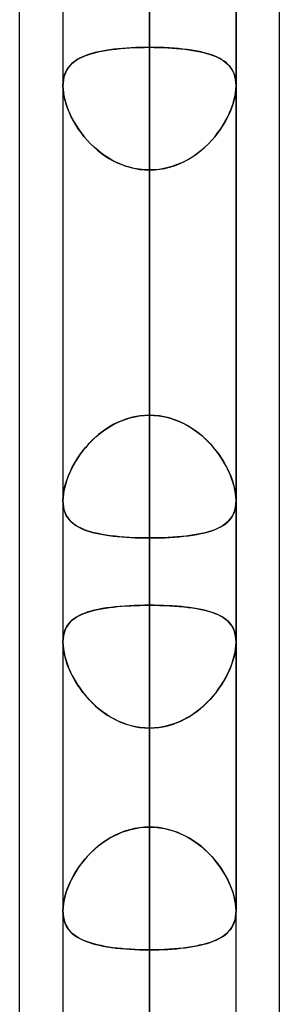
# Model space of a CAD drawing. Header units: millimetres. Extents: x -52 to 132, y -156 to 156.
# Tile 63 of 77: x 62.5 to 64, y 44.53 to 50.21. Entities that reach past the tile are written whole.
import ezdxf

# ---------------------------------------------------------------- set-up
doc = ezdxf.new("R2010")
doc.units = ezdxf.units.MM
doc.layers.add('MAIN-1', color=7, linetype='Continuous')

msp = doc.modelspace()

# ---------------------------------------------------------------- linework, layer by layer
at = {"layer": 'MAIN-1'}
for p, q in [((64, 39.2091), (64, 72.3017)), ((62.5, 39.5712), (62.5, 71.9395)), ((64, 39.2091), (64, 69.1197)), ((64, 36.0271), (64, 69.1197)), ((64, 36.0271), (64, 69.1197)), ((63.25, 0), (63.25, 69.0087)), ((63.25, 69.0087), (63.25, 0)), ((62.5, 36.3893), (62.5, 68.7575)), ((62.5, 39.5712), (62.5, 68.7575)), ((63.75, 0), (63.75, 68.6965)), ((63.75, 0), (63.75, 68.6965)), ((62.75, 68.5822), (62.75, 0)), ((62.75, 68.5822), (62.75, 0)), ((62.5, 36.3893), (62.5, 68.5488)), ((63.25, 68.2038), (63.25, 0)), ((63.25, 0), (63.25, 68.2038)), ((63.25, 0), (63.25, 63.3931)), ((63.25, 63.3931), (63.25, 0)), ((62.75, 63.1787), (62.75, 0)), ((62.75, 63.1787), (62.75, 0)), ((63.75, 0), (63.75, 63.1787)), ((63.75, 0), (63.75, 63.1787)), ((63.25, 62.6857), (63.25, 0)), ((63.25, 0), (63.25, 62.6857)), ((63.25, 61.5), (63.25, 45.5566)), ((62.75, 61), (62.75, 45.074)), ((62.75, 61), (62.75, 45.074)), ((63.75, 45.074), (63.75, 61)), ((63.75, 61), (63.75, 45.074)), ((63.25, 44.8487), (63.25, 60.5)), ((63.25, 0), (63.25, 57.8746)), ((63.25, 57.8746), (63.25, 0)), ((62.75, 57.6605), (62.75, 0)), ((62.75, 57.6605), (62.75, 0)), ((63.75, 0), (63.75, 57.6605)), ((63.75, 0), (63.75, 57.6605)), ((63.25, 57.167), (63.25, 0)), ((63.25, 0), (63.25, 57.167)), ((63.25, 50.0517), (63.25, 54.861)), ((63.25, 54.861), (63.25, 50.0517)), ((63.25, 53.7), (63.25, 40.0337)), ((62.75, 53.2), (62.75, 39.6748)), ((62.75, 53.2), (62.75, 39.6748)), ((63.75, 39.5486), (63.75, 53.2)), ((63.75, 39.5486), (63.75, 53.2)), ((63.25, 52.7397), (63.25, 47.9304)), ((63.25, 47.9304), (63.25, 52.7397)), ((63.25, 39.1762), (63.25, 52.7)), ((63.25, 0), (63.25, 52.3553)), ((63.25, 52.3553), (63.25, 0)), ((62.75, 52.1417), (62.75, 0)), ((62.75, 52.1417), (62.75, 0)), ((63.75, 0), (63.75, 52.1417)), ((63.75, 0), (63.75, 52.1417)), ((63.25, 51.6477), (63.25, 0)), ((63.25, 0), (63.25, 51.6477)), ((63.25, 46.8352), (63.25, 51.6477)), ((63.25, 51.6477), (63.25, 46.8352)), ((63.25, 50.3701), (63.25, 45.5566)), ((63.25, 45.5566), (63.25, 50.3701)), ((62.8986, 50.01), (62.8814, 50.0039)), ((62.8816, 50.004), (62.9, 50.0105)), ((62.9167, 50.0157), (62.8986, 50.01)), ((62.9, 50.0105), (62.9196, 50.0165)), ((62.9359, 50.0209), (62.9167, 50.0157)), ((62.9196, 50.0165), (62.9401, 50.0219)), ((62.956, 50.0256), (62.9359, 50.0209)), ((62.9401, 50.0219), (62.9617, 50.0268)), ((62.9769, 50.0299), (62.956, 50.0256)), ((62.9617, 50.0268), (62.9842, 50.0313)), ((62.9987, 50.0338), (62.9769, 50.0299)), ((62.9842, 50.0313), (63.0077, 50.0352)), ((63.0212, 50.0372), (62.9987, 50.0338)), ((63.0077, 50.0352), (63.032, 50.0387)), ((63.0445, 50.0403), (63.0212, 50.0372)), ((63.032, 50.0387), (63.0572, 50.0418)), ((63.0685, 50.043), (63.0445, 50.0403)), ((63.0572, 50.0418), (63.0832, 50.0444)), ((63.0932, 50.0453), (63.0685, 50.043)), ((63.0832, 50.0444), (63.1098, 50.0466)), ((63.1185, 50.0473), (63.0932, 50.0453)), ((63.1098, 50.0466), (63.1371, 50.0485)), ((63.1442, 50.0489), (63.1185, 50.0473)), ((63.1371, 50.0485), (63.1649, 50.0499)), ((63.1702, 50.0501), (63.1442, 50.0489)), ((63.1649, 50.0499), (63.193, 50.0509)), ((63.1965, 50.051), (63.1702, 50.0501)), ((63.193, 50.0509), (63.2214, 50.0515)), ((63.2232, 50.0515), (63.1965, 50.051)), ((63.2214, 50.0515), (63.25, 50.0517)), ((63.25, 50.0517), (63.2232, 50.0515)), ((63.25, 50.0517), (63.2767, 50.0515)), ((63.25, 47.9304), (63.25, 50.0517)), ((63.25, 50.0517), (63.25, 47.9304)), ((63.2786, 50.0515), (63.25, 50.0517)), ((63.2767, 50.0515), (63.3032, 50.051)), ((63.3071, 50.0509), (63.2786, 50.0515)), ((63.3032, 50.051), (63.3294, 50.0501)), ((63.3353, 50.0499), (63.3071, 50.0509)), ((63.3294, 50.0501), (63.3553, 50.0489)), ((63.3632, 50.0484), (63.3353, 50.0499)), ((63.3553, 50.0489), (63.3809, 50.0473)), ((63.3905, 50.0466), (63.3632, 50.0484)), ((63.3809, 50.0473), (63.406, 50.0454)), ((63.4172, 50.0444), (63.3905, 50.0466)), ((63.406, 50.0454), (63.4306, 50.0431)), ((63.4432, 50.0417), (63.4172, 50.0444)), ((63.4306, 50.0431), (63.4545, 50.0404)), ((63.4684, 50.0386), (63.4432, 50.0417)), ((63.4545, 50.0404), (63.4777, 50.0374)), ((63.4928, 50.0351), (63.4684, 50.0386)), ((63.4777, 50.0374), (63.5002, 50.0339)), ((63.5163, 50.0312), (63.4928, 50.0351)), ((63.5002, 50.0339), (63.5219, 50.0301)), ((63.5388, 50.0267), (63.5163, 50.0312)), ((63.5219, 50.0301), (63.5428, 50.0259)), ((63.5604, 50.0218), (63.5388, 50.0267)), ((63.5428, 50.0259), (63.5628, 50.0212)), ((63.581, 50.0163), (63.5604, 50.0218)), ((63.5628, 50.0212), (63.5819, 50.0161)), ((63.6005, 50.0103), (63.581, 50.0163)), ((63.5819, 50.0161), (63.6001, 50.0105)), ((63.6001, 50.0105), (63.6173, 50.0044)), ((63.619, 50.0038), (63.6005, 50.0103)), ((62.7851, 49.9398), (62.7953, 49.9512)), ((62.7997, 49.9556), (62.7897, 49.9452)), ((62.7953, 49.9512), (62.8067, 49.9618)), ((62.8108, 49.9652), (62.7997, 49.9556)), ((62.8067, 49.9618), (62.8193, 49.9716)), ((62.8228, 49.9741), (62.8108, 49.9652)), ((62.8193, 49.9716), (62.8331, 49.9807)), ((62.8359, 49.9824), (62.8228, 49.9741)), ((62.8331, 49.9807), (62.8481, 49.9891)), ((62.85, 49.9901), (62.8359, 49.9824)), ((62.8481, 49.9891), (62.8643, 49.9969)), ((62.8652, 49.9973), (62.85, 49.9901)), ((62.8643, 49.9969), (62.8816, 50.004)), ((62.8814, 50.0039), (62.8652, 49.9973)), ((63.6173, 50.0044), (63.6334, 49.9979)), ((63.6363, 49.9966), (63.619, 50.0038)), ((63.6334, 49.9979), (63.6486, 49.9908)), ((63.6525, 49.9889), (63.6363, 49.9966)), ((63.6486, 49.9908), (63.6628, 49.9832)), ((63.6674, 49.9804), (63.6525, 49.9889)), ((63.6628, 49.9832), (63.6759, 49.975)), ((63.6812, 49.9713), (63.6674, 49.9804)), ((63.6759, 49.975), (63.688, 49.9662)), ((63.6938, 49.9614), (63.6812, 49.9713)), ((63.688, 49.9662), (63.6991, 49.9567)), ((63.7052, 49.9507), (63.6938, 49.9614)), ((63.6991, 49.9567), (63.7092, 49.9464)), ((63.7153, 49.9392), (63.7052, 49.9507)), ((62.7602, 49.8949), (62.7558, 49.88)), ((62.7568, 49.884), (62.7619, 49.8995)), ((62.7659, 49.9089), (62.7602, 49.8949)), ((62.7619, 49.8995), (62.7684, 49.914)), ((62.7727, 49.9219), (62.7659, 49.9089)), ((62.7684, 49.914), (62.7761, 49.9274)), ((62.7806, 49.9339), (62.7727, 49.9219)), ((62.7761, 49.9274), (62.7851, 49.9398)), ((62.7897, 49.9452), (62.7806, 49.9339)), ((63.7092, 49.9464), (63.7183, 49.9354)), ((63.7243, 49.9268), (63.7153, 49.9392)), ((63.7183, 49.9354), (63.7263, 49.9234)), ((63.732, 49.9133), (63.7243, 49.9268)), ((63.7263, 49.9234), (63.7333, 49.9106)), ((63.7384, 49.8988), (63.732, 49.9133)), ((63.7333, 49.9106), (63.7391, 49.8969)), ((63.7434, 49.8831), (63.7384, 49.8988)), ((63.7391, 49.8969), (63.7437, 49.8821)), ((62.75, 49.8311), (62.7508, 49.8496)), ((62.7506, 49.8474), (62.75, 49.8299)), ((62.7525, 49.8641), (62.7506, 49.8474)), ((62.7508, 49.8496), (62.7531, 49.8673)), ((62.7558, 49.88), (62.7525, 49.8641)), ((62.7531, 49.8673), (62.7568, 49.884)), ((63.7471, 49.8663), (63.7434, 49.8831)), ((63.7437, 49.8821), (63.7471, 49.8665)), ((63.7471, 49.8665), (63.7492, 49.85)), ((63.7493, 49.8486), (63.7471, 49.8663)), ((63.7492, 49.85), (63.75, 49.8327)), ((63.75, 49.8299), (63.7493, 49.8486)), ((62.75, 49.8309), (62.75, 49.8311)), ((62.75, 49.8307), (62.75, 49.8309)), ((62.75, 49.8305), (62.75, 49.8307)), ((62.75, 49.8303), (62.75, 49.8305)), ((62.75, 49.8301), (62.75, 49.8303)), ((62.75, 49.8299), (62.75, 49.8301)), ((62.75, 49.83), (62.75, 47.4385)), ((62.75, 49.83), (62.75, 47.4385)), ((62.75, 49.8299), (62.7507, 49.8112)), ((62.7508, 49.8098), (62.75, 49.8299)), ((62.7507, 49.8112), (62.7527, 49.7916)), ((62.7531, 49.7887), (62.7508, 49.8098)), ((62.7527, 49.7916), (62.7561, 49.7712)), ((62.757, 49.7668), (62.7531, 49.7887)), ((63.743, 49.7668), (63.7469, 49.7887)), ((63.7473, 49.7916), (63.7439, 49.7712)), ((63.7469, 49.7887), (63.7492, 49.8098)), ((63.7493, 49.8112), (63.7473, 49.7916)), ((63.7492, 49.8098), (63.75, 49.8299)), ((63.75, 49.8299), (63.7493, 49.8112)), ((63.75, 49.8327), (63.75, 49.8322)), ((63.75, 49.8322), (63.75, 49.8318)), ((63.75, 49.8318), (63.75, 49.8313)), ((63.75, 49.8313), (63.75, 49.8308)), ((63.75, 49.8308), (63.75, 49.8304)), ((63.75, 49.8304), (63.75, 49.8299)), ((63.75, 47.4385), (63.75, 49.83)), ((63.75, 47.4385), (63.75, 49.83)), ((62.7561, 49.7712), (62.7608, 49.7502)), ((62.7624, 49.7442), (62.757, 49.7668)), ((62.7608, 49.7502), (62.7668, 49.7289)), ((62.7693, 49.7212), (62.7624, 49.7442)), ((62.7668, 49.7289), (62.774, 49.7074)), ((63.7332, 49.7289), (63.726, 49.7074)), ((63.7307, 49.7212), (63.7376, 49.7442)), ((63.7392, 49.7502), (63.7332, 49.7289)), ((63.7376, 49.7442), (63.743, 49.7668)), ((63.7439, 49.7712), (63.7392, 49.7502)), ((62.7776, 49.6979), (62.7693, 49.7212)), ((62.774, 49.7074), (62.7825, 49.6857)), ((62.7872, 49.6746), (62.7776, 49.6979)), ((62.7825, 49.6857), (62.792, 49.6639)), ((62.7981, 49.6512), (62.7872, 49.6746)), ((63.7019, 49.6512), (63.7128, 49.6746)), ((63.7175, 49.6857), (63.708, 49.6639)), ((63.7128, 49.6746), (63.7224, 49.6979)), ((63.726, 49.7074), (63.7175, 49.6857)), ((63.7224, 49.6979), (63.7307, 49.7212)), ((62.792, 49.6639), (62.8027, 49.6422)), ((62.8103, 49.628), (62.7981, 49.6512)), ((62.8027, 49.6422), (62.8146, 49.6205)), ((62.8237, 49.6051), (62.8103, 49.628)), ((62.8146, 49.6205), (62.8276, 49.5989)), ((63.6854, 49.6205), (63.6724, 49.5989)), ((63.6763, 49.6051), (63.6897, 49.628)), ((63.6973, 49.6422), (63.6854, 49.6205)), ((63.6897, 49.628), (63.7019, 49.6512)), ((63.708, 49.6639), (63.6973, 49.6422)), ((62.8384, 49.5823), (62.8237, 49.6051)), ((62.8276, 49.5989), (62.8417, 49.5774)), ((62.8544, 49.5598), (62.8384, 49.5823)), ((62.8417, 49.5774), (62.8569, 49.5563)), ((62.8716, 49.5377), (62.8544, 49.5598)), ((62.8569, 49.5563), (62.8733, 49.5356)), ((63.6431, 49.5563), (63.6267, 49.5356)), ((63.6284, 49.5377), (63.6456, 49.5598)), ((63.6583, 49.5774), (63.6431, 49.5563)), ((63.6456, 49.5598), (63.6616, 49.5823)), ((63.6724, 49.5989), (63.6583, 49.5774)), ((63.6616, 49.5823), (63.6763, 49.6051)), ((62.8901, 49.5162), (62.8716, 49.5377)), ((62.8733, 49.5356), (62.8907, 49.5155)), ((62.9098, 49.4953), (62.8901, 49.5162)), ((62.8907, 49.5155), (62.9092, 49.4959)), ((62.9092, 49.4959), (62.9287, 49.4771)), ((63.5908, 49.4959), (63.5713, 49.4771)), ((63.5902, 49.4953), (63.6099, 49.5162)), ((63.6093, 49.5155), (63.5908, 49.4959)), ((63.6267, 49.5356), (63.6093, 49.5155)), ((63.6099, 49.5162), (63.6284, 49.5377)), ((62.9307, 49.4752), (62.9098, 49.4953)), ((62.9287, 49.4771), (62.9491, 49.4592)), ((62.9528, 49.4561), (62.9307, 49.4752)), ((62.9491, 49.4592), (62.9704, 49.4422)), ((62.9759, 49.4381), (62.9528, 49.4561)), ((62.9704, 49.4422), (62.9926, 49.4264)), ((63.5296, 49.4422), (63.5074, 49.4264)), ((63.5241, 49.4381), (63.5472, 49.4561)), ((63.5509, 49.4592), (63.5296, 49.4422)), ((63.5472, 49.4561), (63.5693, 49.4752)), ((63.5713, 49.4771), (63.5509, 49.4592)), ((63.5693, 49.4752), (63.5902, 49.4953)), ((63.0001, 49.4214), (62.9759, 49.4381)), ((62.9926, 49.4264), (63.0156, 49.4116)), ((63.0251, 49.4061), (63.0001, 49.4214)), ((63.0156, 49.4116), (63.0395, 49.3981)), ((63.0511, 49.3922), (63.0251, 49.4061)), ((63.0395, 49.3981), (63.0641, 49.3859)), ((63.0779, 49.3799), (63.0511, 49.3922)), ((63.0641, 49.3859), (63.0894, 49.3752)), ((63.4359, 49.3859), (63.4106, 49.3752)), ((63.4221, 49.3799), (63.4489, 49.3922)), ((63.4605, 49.3981), (63.4359, 49.3859)), ((63.4489, 49.3922), (63.4749, 49.4061)), ((63.4844, 49.4116), (63.4605, 49.3981)), ((63.4749, 49.4061), (63.4999, 49.4214)), ((63.5074, 49.4264), (63.4844, 49.4116)), ((63.4999, 49.4214), (63.5241, 49.4381)), ((63.1055, 49.3692), (63.0779, 49.3799)), ((63.0894, 49.3752), (63.1152, 49.366)), ((63.1337, 49.3604), (63.1055, 49.3692)), ((63.1152, 49.366), (63.1414, 49.3583)), ((63.1623, 49.3535), (63.1337, 49.3604)), ((63.1414, 49.3583), (63.1681, 49.3523)), ((63.1912, 49.3485), (63.1623, 49.3535)), ((63.1681, 49.3523), (63.1951, 49.3479)), ((63.2205, 49.3454), (63.1912, 49.3485)), ((63.1951, 49.3479), (63.2224, 49.3453)), ((63.25, 49.3444), (63.2205, 49.3454)), ((63.2224, 49.3453), (63.25, 49.3444)), ((63.25, 49.3444), (63.2795, 49.3454)), ((63.2776, 49.3453), (63.25, 49.3444)), ((63.25, 49.3444), (63.25, 47.2231)), ((63.25, 47.2231), (63.25, 49.3444)), ((63.25, 44.5348), (63.25, 49.3444)), ((63.25, 49.3444), (63.25, 44.5348)), ((63.3049, 49.3479), (63.2776, 49.3453)), ((63.2795, 49.3454), (63.3088, 49.3485)), ((63.3319, 49.3523), (63.3049, 49.3479)), ((63.3088, 49.3485), (63.3377, 49.3535)), ((63.3586, 49.3583), (63.3319, 49.3523)), ((63.3377, 49.3535), (63.3663, 49.3604)), ((63.3848, 49.366), (63.3586, 49.3583)), ((63.3663, 49.3604), (63.3945, 49.3692)), ((63.4106, 49.3752), (63.3848, 49.366)), ((63.3945, 49.3692), (63.4221, 49.3799)), ((63.0828, 47.8964), (63.1095, 47.9065)), ((63.1185, 47.9095), (63.0932, 47.9006)), ((63.1095, 47.9065), (63.1368, 47.915)), ((63.1442, 47.9169), (63.1185, 47.9095)), ((63.1368, 47.915), (63.1647, 47.9217)), ((63.1702, 47.9227), (63.1442, 47.9169)), ((63.1647, 47.9217), (63.1929, 47.9265)), ((63.1965, 47.927), (63.1702, 47.9227)), ((63.1929, 47.9265), (63.2214, 47.9294)), ((63.2232, 47.9295), (63.1965, 47.927)), ((63.2214, 47.9294), (63.25, 47.9304)), ((63.25, 47.9304), (63.2232, 47.9295)), ((63.2786, 47.9294), (63.25, 47.9304)), ((63.25, 47.9304), (63.2768, 47.9295)), ((63.2768, 47.9295), (63.3035, 47.927)), ((63.3071, 47.9265), (63.2786, 47.9294)), ((63.3035, 47.927), (63.3298, 47.9227)), ((63.3353, 47.9217), (63.3071, 47.9265)), ((63.3298, 47.9227), (63.3558, 47.9169)), ((63.3632, 47.915), (63.3353, 47.9217)), ((63.3558, 47.9169), (63.3815, 47.9095)), ((63.3905, 47.9065), (63.3632, 47.915)), ((63.3815, 47.9095), (63.4068, 47.9006)), ((63.4172, 47.8964), (63.3905, 47.9065)), ((62.9986, 47.8511), (62.9769, 47.8357)), ((62.9837, 47.8407), (63.0072, 47.8567)), ((63.0212, 47.8653), (62.9986, 47.8511)), ((63.0072, 47.8567), (63.0316, 47.8713)), ((63.0445, 47.8784), (63.0212, 47.8653)), ((63.0316, 47.8713), (63.0568, 47.8846)), ((63.0685, 47.8901), (63.0445, 47.8784)), ((63.0568, 47.8846), (63.0828, 47.8964)), ((63.0932, 47.9006), (63.0685, 47.8901)), ((63.4068, 47.9006), (63.4315, 47.8901)), ((63.4432, 47.8846), (63.4172, 47.8964)), ((63.4315, 47.8901), (63.4555, 47.8784)), ((63.4684, 47.8713), (63.4432, 47.8846)), ((63.4555, 47.8784), (63.4788, 47.8653)), ((63.4928, 47.8567), (63.4684, 47.8713)), ((63.4788, 47.8653), (63.5014, 47.8511)), ((63.5163, 47.8407), (63.4928, 47.8567)), ((63.5014, 47.8511), (63.5231, 47.8357)), ((62.9359, 47.802), (62.9167, 47.7839)), ((62.919, 47.7862), (62.9396, 47.8054)), ((62.956, 47.8193), (62.9359, 47.802)), ((62.9396, 47.8054), (62.9612, 47.8236)), ((62.9769, 47.8357), (62.956, 47.8193)), ((62.9612, 47.8236), (62.9837, 47.8407)), ((63.5388, 47.8236), (63.5163, 47.8407)), ((63.5231, 47.8357), (63.544, 47.8193)), ((63.5604, 47.8054), (63.5388, 47.8236)), ((63.544, 47.8193), (63.5641, 47.802)), ((63.581, 47.7862), (63.5604, 47.8054)), ((63.5641, 47.802), (63.5833, 47.7839)), ((62.8637, 47.7238), (62.881, 47.7452)), ((62.8814, 47.7456), (62.8652, 47.7257)), ((62.881, 47.7452), (62.8995, 47.7661)), ((62.8985, 47.765), (62.8814, 47.7456)), ((62.9167, 47.7839), (62.8985, 47.765)), ((62.8995, 47.7661), (62.919, 47.7862)), ((63.6005, 47.7661), (63.581, 47.7862)), ((63.5833, 47.7839), (63.6015, 47.765)), ((63.619, 47.7452), (63.6005, 47.7661)), ((63.6015, 47.765), (63.6186, 47.7456)), ((63.6186, 47.7456), (63.6348, 47.7257)), ((63.6363, 47.7238), (63.619, 47.7452)), ((62.8188, 47.6571), (62.8326, 47.6796)), ((62.8359, 47.6847), (62.8228, 47.6639)), ((62.8326, 47.6796), (62.8475, 47.7019)), ((62.85, 47.7054), (62.8359, 47.6847)), ((62.8475, 47.7019), (62.8637, 47.7238)), ((62.8652, 47.7257), (62.85, 47.7054)), ((63.6348, 47.7257), (63.65, 47.7054)), ((63.6525, 47.7019), (63.6363, 47.7238)), ((63.65, 47.7054), (63.6641, 47.6847)), ((63.6674, 47.6796), (63.6525, 47.7019)), ((63.6641, 47.6847), (63.6772, 47.6639)), ((63.6812, 47.6571), (63.6674, 47.6796)), ((62.7948, 47.6117), (62.8062, 47.6344)), ((62.8107, 47.6429), (62.7997, 47.6218)), ((62.8062, 47.6344), (62.8188, 47.6571)), ((62.8228, 47.6639), (62.8107, 47.6429)), ((63.6772, 47.6639), (63.6893, 47.6429)), ((63.6938, 47.6344), (63.6812, 47.6571)), ((63.6893, 47.6429), (63.7003, 47.6218)), ((63.7052, 47.6117), (63.6938, 47.6344)), ((62.768, 47.544), (62.7757, 47.5665)), ((62.7806, 47.5792), (62.7727, 47.558)), ((62.7757, 47.5665), (62.7847, 47.5891)), ((62.7896, 47.6005), (62.7806, 47.5792)), ((62.7847, 47.5891), (62.7948, 47.6117)), ((62.7997, 47.6218), (62.7896, 47.6005)), ((63.7003, 47.6218), (63.7104, 47.6005)), ((63.7153, 47.5891), (63.7052, 47.6117)), ((63.7104, 47.6005), (63.7194, 47.5792)), ((63.7243, 47.5665), (63.7153, 47.5891)), ((63.7194, 47.5792), (63.7273, 47.558)), ((63.732, 47.544), (63.7243, 47.5665)), ((62.7602, 47.5162), (62.7557, 47.4957)), ((62.7566, 47.4999), (62.7616, 47.5218)), ((62.7659, 47.537), (62.7602, 47.5162)), ((62.7616, 47.5218), (62.768, 47.544)), ((62.7727, 47.558), (62.7659, 47.537)), ((63.7273, 47.558), (63.7341, 47.537)), ((63.7384, 47.5218), (63.732, 47.544)), ((63.7341, 47.537), (63.7398, 47.5162)), ((63.7434, 47.4999), (63.7384, 47.5218)), ((63.7398, 47.5162), (63.7443, 47.4957)), ((62.75, 47.4385), (62.7507, 47.4581)), ((62.7506, 47.4568), (62.75, 47.4385)), ((62.7525, 47.4759), (62.7506, 47.4568)), ((62.7507, 47.4581), (62.7529, 47.4786)), ((62.7557, 47.4957), (62.7525, 47.4759)), ((62.7529, 47.4786), (62.7566, 47.4999)), ((63.7471, 47.4786), (63.7434, 47.4999)), ((63.7443, 47.4957), (63.7475, 47.4759)), ((63.7493, 47.4581), (63.7471, 47.4786)), ((63.7475, 47.4759), (63.7494, 47.4568)), ((63.75, 47.4385), (63.7493, 47.4581)), ((63.7494, 47.4568), (63.75, 47.4385)), ((62.7508, 47.4194), (62.75, 47.4385)), ((62.75, 47.4385), (62.7507, 47.4206)), ((62.7507, 47.4206), (62.7527, 47.4035)), ((62.7531, 47.4012), (62.7508, 47.4194)), ((62.7527, 47.4035), (62.7561, 47.3874)), ((62.757, 47.3841), (62.7531, 47.4012)), ((63.743, 47.3841), (63.7469, 47.4012)), ((63.7473, 47.4035), (63.7439, 47.3874)), ((63.7469, 47.4012), (63.7492, 47.4194)), ((63.7493, 47.4206), (63.7473, 47.4035)), ((63.7492, 47.4194), (63.75, 47.4385)), ((63.75, 47.4385), (63.7493, 47.4206)), ((62.7561, 47.3874), (62.7608, 47.3722)), ((62.7624, 47.3681), (62.757, 47.3841)), ((62.7608, 47.3722), (62.7668, 47.3581)), ((62.7693, 47.3533), (62.7624, 47.3681)), ((62.7668, 47.3581), (62.7741, 47.3451)), ((62.7776, 47.3397), (62.7693, 47.3533)), ((62.7741, 47.3451), (62.7825, 47.333)), ((62.7872, 47.3273), (62.7776, 47.3397)), ((63.7128, 47.3273), (63.7224, 47.3397)), ((63.7259, 47.3451), (63.7175, 47.333)), ((63.7224, 47.3397), (63.7307, 47.3533)), ((63.7332, 47.3581), (63.7259, 47.3451)), ((63.7307, 47.3533), (63.7376, 47.3681)), ((63.7392, 47.3722), (63.7332, 47.3581)), ((63.7376, 47.3681), (63.743, 47.3841)), ((63.7439, 47.3874), (63.7392, 47.3722)), ((62.7825, 47.333), (62.7921, 47.3219)), ((62.7981, 47.3158), (62.7872, 47.3273)), ((62.7921, 47.3219), (62.8028, 47.3116)), ((62.8103, 47.3053), (62.7981, 47.3158)), ((62.8028, 47.3116), (62.8146, 47.3021)), ((62.8237, 47.2958), (62.8103, 47.3053)), ((62.8146, 47.3021), (62.8276, 47.2933)), ((62.8384, 47.287), (62.8237, 47.2958)), ((62.8276, 47.2933), (62.8417, 47.2852)), ((62.8544, 47.2789), (62.8384, 47.287)), ((62.8417, 47.2852), (62.857, 47.2777)), ((63.6583, 47.2852), (63.643, 47.2777)), ((63.6456, 47.2789), (63.6616, 47.287)), ((63.6724, 47.2933), (63.6583, 47.2852)), ((63.6616, 47.287), (63.6763, 47.2958)), ((63.6854, 47.3021), (63.6724, 47.2933)), ((63.6763, 47.2958), (63.6897, 47.3053)), ((63.6972, 47.3116), (63.6854, 47.3021)), ((63.6897, 47.3053), (63.7019, 47.3158)), ((63.7079, 47.3219), (63.6972, 47.3116)), ((63.7019, 47.3158), (63.7128, 47.3273)), ((63.7175, 47.333), (63.7079, 47.3219)), ((62.8716, 47.2715), (62.8544, 47.2789)), ((62.857, 47.2777), (62.8733, 47.2708)), ((62.8901, 47.2647), (62.8716, 47.2715)), ((62.8733, 47.2708), (62.8907, 47.2645)), ((62.9098, 47.2586), (62.8901, 47.2647)), ((62.8907, 47.2645), (62.9092, 47.2587)), ((62.9092, 47.2587), (62.9287, 47.2535)), ((62.9307, 47.253), (62.9098, 47.2586)), ((62.9287, 47.2535), (62.9491, 47.2487)), ((62.9528, 47.248), (62.9307, 47.253)), ((62.9491, 47.2487), (62.9704, 47.2444)), ((62.9759, 47.2434), (62.9528, 47.248)), ((62.9704, 47.2444), (62.9926, 47.2406)), ((63.0001, 47.2394), (62.9759, 47.2434)), ((62.9926, 47.2406), (63.0157, 47.2372)), ((63.0251, 47.2359), (63.0001, 47.2394)), ((63.0157, 47.2372), (63.0395, 47.2342)), ((63.0511, 47.2328), (63.0251, 47.2359)), ((63.0395, 47.2342), (63.0641, 47.2315)), ((63.0779, 47.2302), (63.0511, 47.2328)), ((63.0641, 47.2315), (63.0894, 47.2292)), ((63.1055, 47.228), (63.0779, 47.2302)), ((63.0894, 47.2292), (63.1152, 47.2273)), ((63.1337, 47.2262), (63.1055, 47.228)), ((63.1152, 47.2273), (63.1414, 47.2258)), ((63.1623, 47.2248), (63.1337, 47.2262)), ((63.1414, 47.2258), (63.1681, 47.2246)), ((63.3586, 47.2258), (63.3319, 47.2246)), ((63.3377, 47.2248), (63.3663, 47.2262)), ((63.3848, 47.2273), (63.3586, 47.2258)), ((63.3663, 47.2262), (63.3945, 47.228)), ((63.4106, 47.2292), (63.3848, 47.2273)), ((63.3945, 47.228), (63.4221, 47.2302)), ((63.4359, 47.2315), (63.4106, 47.2292)), ((63.4221, 47.2302), (63.4489, 47.2328)), ((63.4605, 47.2342), (63.4359, 47.2315)), ((63.4489, 47.2328), (63.4749, 47.2359)), ((63.4843, 47.2372), (63.4605, 47.2342)), ((63.4749, 47.2359), (63.4999, 47.2394)), ((63.5074, 47.2406), (63.4843, 47.2372)), ((63.4999, 47.2394), (63.5241, 47.2434)), ((63.5296, 47.2444), (63.5074, 47.2406)), ((63.5241, 47.2434), (63.5472, 47.248)), ((63.5509, 47.2487), (63.5296, 47.2444)), ((63.5472, 47.248), (63.5693, 47.253)), ((63.5713, 47.2535), (63.5509, 47.2487)), ((63.5693, 47.253), (63.5902, 47.2586)), ((63.5908, 47.2587), (63.5713, 47.2535)), ((63.5902, 47.2586), (63.6099, 47.2647)), ((63.6093, 47.2645), (63.5908, 47.2587)), ((63.6267, 47.2708), (63.6093, 47.2645)), ((63.6099, 47.2647), (63.6284, 47.2715)), ((63.643, 47.2777), (63.6267, 47.2708)), ((63.6284, 47.2715), (63.6456, 47.2789)), ((63.1912, 47.2239), (63.1623, 47.2248)), ((63.1681, 47.2246), (63.1951, 47.2238)), ((63.2205, 47.2233), (63.1912, 47.2239)), ((63.1951, 47.2238), (63.2224, 47.2233)), ((63.25, 47.2231), (63.2205, 47.2233)), ((63.2224, 47.2233), (63.25, 47.2231)), ((63.25, 47.2231), (63.2795, 47.2233)), ((63.2776, 47.2233), (63.25, 47.2231)), ((63.25, 47.2231), (63.25, 42.4135)), ((63.25, 42.4135), (63.25, 47.2231)), ((63.3049, 47.2238), (63.2776, 47.2233)), ((63.2795, 47.2233), (63.3088, 47.2239)), ((63.3319, 47.2246), (63.3049, 47.2238)), ((63.3088, 47.2239), (63.3377, 47.2248)), ((63.0788, 46.8285), (63.0521, 46.826)), ((63.0661, 46.8273), (63.091, 46.8294)), ((63.1063, 46.8306), (63.0788, 46.8285)), ((63.091, 46.8294), (63.1165, 46.8312)), ((63.1343, 46.8323), (63.1063, 46.8306)), ((63.1165, 46.8312), (63.1426, 46.8327)), ((63.1628, 46.8336), (63.1343, 46.8323)), ((63.1426, 46.8327), (63.1691, 46.8338)), ((63.1915, 46.8345), (63.1628, 46.8336)), ((63.1691, 46.8338), (63.1959, 46.8346)), ((63.2206, 46.8351), (63.1915, 46.8345)), ((63.1959, 46.8346), (63.2229, 46.8351)), ((63.25, 46.8352), (63.2206, 46.8351)), ((63.2229, 46.8351), (63.25, 46.8352)), ((63.25, 46.8352), (63.2794, 46.8351)), ((63.25, 0), (63.25, 46.8352)), ((63.25, 46.8352), (63.25, 0)), ((63.2771, 46.8351), (63.25, 46.8352)), ((63.3041, 46.8346), (63.2771, 46.8351)), ((63.2794, 46.8351), (63.3085, 46.8345)), ((63.3309, 46.8338), (63.3041, 46.8346)), ((63.3085, 46.8345), (63.3372, 46.8336)), ((63.3574, 46.8327), (63.3309, 46.8338)), ((63.3372, 46.8336), (63.3657, 46.8323)), ((63.3835, 46.8312), (63.3574, 46.8327)), ((63.3657, 46.8323), (63.3937, 46.8306)), ((63.409, 46.8294), (63.3835, 46.8312)), ((63.3937, 46.8306), (63.4212, 46.8285)), ((63.4339, 46.8273), (63.409, 46.8294)), ((63.4212, 46.8285), (63.4479, 46.826)), ((62.8388, 46.7732), (62.824, 46.7645)), ((62.8305, 46.7685), (62.8449, 46.7764)), ((62.8549, 46.7812), (62.8388, 46.7732)), ((62.8449, 46.7764), (62.8604, 46.7836)), ((62.8722, 46.7885), (62.8549, 46.7812)), ((62.8604, 46.7836), (62.8769, 46.7902)), ((62.8908, 46.7951), (62.8722, 46.7885)), ((62.8769, 46.7902), (62.8944, 46.7962)), ((62.9106, 46.8011), (62.8908, 46.7951)), ((62.8944, 46.7962), (62.9128, 46.8017)), ((62.9317, 46.8065), (62.9106, 46.8011)), ((62.9128, 46.8017), (62.9321, 46.8067)), ((62.9538, 46.8114), (62.9317, 46.8065)), ((62.9321, 46.8067), (62.9524, 46.8112)), ((62.9524, 46.8112), (62.9735, 46.8152)), ((62.977, 46.8158), (62.9538, 46.8114)), ((62.9735, 46.8152), (62.9955, 46.8188)), ((63.0011, 46.8196), (62.977, 46.8158)), ((62.9955, 46.8188), (63.0182, 46.822)), ((63.0262, 46.823), (63.0011, 46.8196)), ((63.0182, 46.822), (63.0418, 46.8248)), ((63.0521, 46.826), (63.0262, 46.823)), ((63.0418, 46.8248), (63.0661, 46.8273)), ((63.4582, 46.8248), (63.4339, 46.8273)), ((63.4479, 46.826), (63.4738, 46.823)), ((63.4818, 46.822), (63.4582, 46.8248)), ((63.4738, 46.823), (63.4989, 46.8196)), ((63.5045, 46.8188), (63.4818, 46.822)), ((63.4989, 46.8196), (63.523, 46.8158)), ((63.5265, 46.8152), (63.5045, 46.8188)), ((63.523, 46.8158), (63.5462, 46.8114)), ((63.5476, 46.8112), (63.5265, 46.8152)), ((63.5462, 46.8114), (63.5683, 46.8065)), ((63.5679, 46.8067), (63.5476, 46.8112)), ((63.5872, 46.8017), (63.5679, 46.8067)), ((63.5683, 46.8065), (63.5894, 46.8011)), ((63.6056, 46.7962), (63.5872, 46.8017)), ((63.5894, 46.8011), (63.6092, 46.7951)), ((63.6231, 46.7902), (63.6056, 46.7962)), ((63.6092, 46.7951), (63.6278, 46.7885)), ((63.6396, 46.7836), (63.6231, 46.7902)), ((63.6278, 46.7885), (63.6451, 46.7812)), ((63.6551, 46.7764), (63.6396, 46.7836)), ((63.6451, 46.7812), (63.6612, 46.7732)), ((63.6695, 46.7685), (63.6551, 46.7764)), ((63.6612, 46.7732), (63.676, 46.7645)), ((62.7674, 46.7036), (62.7749, 46.7168)), ((62.7776, 46.7208), (62.7694, 46.7073)), ((62.7749, 46.7168), (62.7837, 46.7289)), ((62.7873, 46.7332), (62.7776, 46.7208)), ((62.7837, 46.7289), (62.7937, 46.7401)), ((62.7982, 46.7446), (62.7873, 46.7332)), ((62.7937, 46.7401), (62.8048, 46.7504)), ((62.8105, 46.7549), (62.7982, 46.7446)), ((62.8048, 46.7504), (62.8171, 46.7598)), ((62.824, 46.7645), (62.8105, 46.7549)), ((62.8171, 46.7598), (62.8305, 46.7685)), ((63.6829, 46.7598), (63.6695, 46.7685)), ((63.676, 46.7645), (63.6895, 46.7549)), ((63.6952, 46.7504), (63.6829, 46.7598)), ((63.6895, 46.7549), (63.7018, 46.7446)), ((63.7063, 46.7401), (63.6952, 46.7504)), ((63.7018, 46.7446), (63.7127, 46.7332)), ((63.7163, 46.7289), (63.7063, 46.7401)), ((63.7127, 46.7332), (63.7224, 46.7208)), ((63.7251, 46.7168), (63.7163, 46.7289)), ((63.7224, 46.7208), (63.7306, 46.7073)), ((63.7326, 46.7036), (63.7251, 46.7168)), ((62.7507, 46.6403), (62.7528, 46.6577)), ((62.7531, 46.6595), (62.7508, 46.6413)), ((62.7528, 46.6577), (62.7563, 46.6741)), ((62.757, 46.6767), (62.7531, 46.6595)), ((62.7563, 46.6741), (62.7612, 46.6894)), ((62.7625, 46.6926), (62.757, 46.6767)), ((62.7612, 46.6894), (62.7674, 46.7036)), ((62.7694, 46.7073), (62.7625, 46.6926)), ((63.7306, 46.7073), (63.7375, 46.6926)), ((63.7388, 46.6894), (63.7326, 46.7036)), ((63.7375, 46.6926), (63.743, 46.6767)), ((63.7437, 46.6741), (63.7388, 46.6894)), ((63.743, 46.6767), (63.7469, 46.6595)), ((63.7472, 46.6577), (63.7437, 46.6741)), ((63.7469, 46.6595), (63.7492, 46.6413)), ((63.7493, 46.6403), (63.7472, 46.6577)), ((62.7508, 46.6413), (62.75, 46.6221)), ((62.75, 46.6221), (62.7507, 46.6403)), ((62.75, 46.6221), (62.7507, 46.6026)), ((62.7506, 46.6036), (62.75, 46.6221)), ((62.75, 46.6221), (62.75, 0)), ((62.75, 46.6221), (62.75, 0)), ((62.7526, 46.5844), (62.7506, 46.6036)), ((62.7507, 46.6026), (62.7529, 46.5822)), ((63.7493, 46.6026), (63.7471, 46.5822)), ((63.7474, 46.5844), (63.7494, 46.6036)), ((63.7492, 46.6413), (63.75, 46.6221)), ((63.75, 46.6221), (63.7493, 46.6403)), ((63.75, 46.6221), (63.7493, 46.6026)), ((63.7494, 46.6036), (63.75, 46.6221)), ((63.75, 0), (63.75, 46.6221)), ((63.75, 0), (63.75, 46.6221)), ((62.7558, 46.5644), (62.7526, 46.5844)), ((62.7529, 46.5822), (62.7565, 46.5609)), ((62.7603, 46.5438), (62.7558, 46.5644)), ((62.7565, 46.5609), (62.7616, 46.539)), ((63.7435, 46.5609), (63.7384, 46.539)), ((63.7397, 46.5438), (63.7442, 46.5644)), ((63.7471, 46.5822), (63.7435, 46.5609)), ((63.7442, 46.5644), (63.7474, 46.5844)), ((62.7661, 46.5228), (62.7603, 46.5438)), ((62.7616, 46.539), (62.7679, 46.5167)), ((62.773, 46.5016), (62.7661, 46.5228)), ((62.7679, 46.5167), (62.7756, 46.4942)), ((62.781, 46.4802), (62.773, 46.5016)), ((62.7756, 46.4942), (62.7845, 46.4715)), ((63.7244, 46.4942), (63.7155, 46.4715)), ((63.719, 46.4802), (63.727, 46.5016)), ((63.7321, 46.5167), (63.7244, 46.4942)), ((63.727, 46.5016), (63.7339, 46.5228)), ((63.7384, 46.539), (63.7321, 46.5167)), ((63.7339, 46.5228), (63.7397, 46.5438)), ((62.7901, 46.4587), (62.781, 46.4802)), ((62.7845, 46.4715), (62.7946, 46.4488)), ((62.8002, 46.4373), (62.7901, 46.4587)), ((62.7946, 46.4488), (62.8059, 46.4261)), ((62.8113, 46.4161), (62.8002, 46.4373)), ((63.6887, 46.4161), (63.6998, 46.4373)), ((63.7054, 46.4488), (63.6941, 46.4261)), ((63.6998, 46.4373), (63.7099, 46.4587)), ((63.7155, 46.4715), (63.7054, 46.4488)), ((63.7099, 46.4587), (63.719, 46.4802)), ((62.8059, 46.4261), (62.8184, 46.4035)), ((62.8234, 46.395), (62.8113, 46.4161)), ((62.8184, 46.4035), (62.8321, 46.3809)), ((62.8365, 46.3741), (62.8234, 46.395)), ((62.8321, 46.3809), (62.8469, 46.3586)), ((62.8506, 46.3534), (62.8365, 46.3741)), ((63.6494, 46.3534), (63.6635, 46.3741)), ((63.6679, 46.3809), (63.6531, 46.3586)), ((63.6635, 46.3741), (63.6766, 46.395)), ((63.6816, 46.4035), (63.6679, 46.3809)), ((63.6766, 46.395), (63.6887, 46.4161)), ((63.6941, 46.4261), (63.6816, 46.4035)), ((62.8469, 46.3586), (62.863, 46.3366)), ((62.8658, 46.333), (62.8506, 46.3534)), ((62.863, 46.3366), (62.8802, 46.3151)), ((62.882, 46.313), (62.8658, 46.333)), ((63.618, 46.313), (63.6342, 46.333)), ((63.637, 46.3366), (63.6198, 46.3151)), ((63.6342, 46.333), (63.6494, 46.3534)), ((63.6531, 46.3586), (63.637, 46.3366)), ((62.8802, 46.3151), (62.8986, 46.2941)), ((62.8991, 46.2935), (62.882, 46.313)), ((62.8986, 46.2941), (62.9181, 46.2738)), ((62.9173, 46.2746), (62.8991, 46.2935)), ((62.9364, 46.2564), (62.9173, 46.2746)), ((62.9181, 46.2738), (62.9386, 46.2544)), ((63.5819, 46.2738), (63.5614, 46.2544)), ((63.5636, 46.2564), (63.5827, 46.2746)), ((63.6014, 46.2941), (63.5819, 46.2738)), ((63.5827, 46.2746), (63.6009, 46.2935)), ((63.6009, 46.2935), (63.618, 46.313)), ((63.6198, 46.3151), (63.6014, 46.2941)), ((62.9564, 46.239), (62.9364, 46.2564)), ((62.9386, 46.2544), (62.9602, 46.2359)), ((62.9774, 46.2226), (62.9564, 46.239)), ((62.9602, 46.2359), (62.9828, 46.2186)), ((62.9991, 46.2071), (62.9774, 46.2226)), ((62.9828, 46.2186), (63.0063, 46.2024)), ((63.0216, 46.1928), (62.9991, 46.2071)), ((63.4784, 46.1928), (63.5009, 46.2071)), ((63.5172, 46.2186), (63.4937, 46.2024)), ((63.5009, 46.2071), (63.5226, 46.2226)), ((63.5398, 46.2359), (63.5172, 46.2186)), ((63.5226, 46.2226), (63.5436, 46.239)), ((63.5614, 46.2544), (63.5398, 46.2359)), ((63.5436, 46.239), (63.5636, 46.2564)), ((63.0063, 46.2024), (63.0307, 46.1875)), ((63.0449, 46.1797), (63.0216, 46.1928)), ((63.0307, 46.1875), (63.056, 46.174)), ((63.0688, 46.1679), (63.0449, 46.1797)), ((63.056, 46.174), (63.0822, 46.162)), ((63.0935, 46.1574), (63.0688, 46.1679)), ((63.0822, 46.162), (63.109, 46.1517)), ((63.1188, 46.1484), (63.0935, 46.1574)), ((63.109, 46.1517), (63.1364, 46.1431)), ((63.1444, 46.141), (63.1188, 46.1484)), ((63.3556, 46.141), (63.3812, 46.1484)), ((63.391, 46.1517), (63.3636, 46.1431)), ((63.3812, 46.1484), (63.4065, 46.1574)), ((63.4178, 46.162), (63.391, 46.1517)), ((63.4065, 46.1574), (63.4312, 46.1679)), ((63.444, 46.174), (63.4178, 46.162)), ((63.4312, 46.1679), (63.4551, 46.1797)), ((63.4693, 46.1875), (63.444, 46.174)), ((63.4551, 46.1797), (63.4784, 46.1928)), ((63.4937, 46.2024), (63.4693, 46.1875)), ((63.1364, 46.1431), (63.1642, 46.1363)), ((63.1704, 46.1351), (63.1444, 46.141)), ((63.1642, 46.1363), (63.1925, 46.1314)), ((63.1967, 46.1309), (63.1704, 46.1351)), ((63.1925, 46.1314), (63.2211, 46.1285)), ((63.2232, 46.1283), (63.1967, 46.1309)), ((63.2211, 46.1285), (63.25, 46.1275)), ((63.25, 46.1275), (63.2232, 46.1283)), ((63.2789, 46.1285), (63.25, 46.1275)), ((63.25, 46.1275), (63.2768, 46.1283)), ((63.25, 46.1275), (63.25, 0)), ((63.25, 0), (63.25, 46.1275)), ((63.25, 41.314), (63.25, 46.1275)), ((63.25, 46.1275), (63.25, 41.314)), ((63.2768, 46.1283), (63.3033, 46.1309)), ((63.3075, 46.1314), (63.2789, 46.1285)), ((63.3033, 46.1309), (63.3296, 46.1351)), ((63.3358, 46.1363), (63.3075, 46.1314)), ((63.3296, 46.1351), (63.3556, 46.141)), ((63.3636, 46.1431), (63.3358, 46.1363)), ((63.0662, 45.5164), (63.0911, 45.5268)), ((63.1064, 45.5324), (63.0789, 45.5219)), ((63.0911, 45.5268), (63.1166, 45.5357)), ((63.1344, 45.541), (63.1064, 45.5324)), ((63.1166, 45.5357), (63.1426, 45.5432)), ((63.1628, 45.5478), (63.1344, 45.541)), ((63.1426, 45.5432), (63.1691, 45.549)), ((63.1916, 45.5527), (63.1628, 45.5478)), ((63.1691, 45.549), (63.1959, 45.5532)), ((63.2207, 45.5556), (63.1916, 45.5527)), ((63.1959, 45.5532), (63.2229, 45.5558)), ((63.25, 45.5566), (63.2207, 45.5556)), ((63.2229, 45.5558), (63.25, 45.5566)), ((63.25, 45.5566), (63.2793, 45.5556)), ((63.2771, 45.5558), (63.25, 45.5566)), ((63.3041, 45.5532), (63.2771, 45.5558)), ((63.2793, 45.5556), (63.3084, 45.5527)), ((63.3309, 45.549), (63.3041, 45.5532)), ((63.3084, 45.5527), (63.3372, 45.5478)), ((63.3574, 45.5432), (63.3309, 45.549)), ((63.3372, 45.5478), (63.3656, 45.541)), ((63.3834, 45.5357), (63.3574, 45.5432)), ((63.3656, 45.541), (63.3936, 45.5324)), ((63.4089, 45.5268), (63.3834, 45.5357)), ((63.3936, 45.5324), (63.4211, 45.5219)), ((63.4338, 45.5164), (63.4089, 45.5268)), ((62.9736, 45.4621), (62.9955, 45.4774)), ((63.0012, 45.4811), (62.977, 45.4646)), ((62.9955, 45.4774), (63.0183, 45.4916)), ((63.0262, 45.4962), (63.0012, 45.4811)), ((63.0183, 45.4916), (63.0419, 45.5047)), ((63.0522, 45.5099), (63.0262, 45.4962)), ((63.0419, 45.5047), (63.0662, 45.5164)), ((63.0789, 45.5219), (63.0522, 45.5099)), ((63.4211, 45.5219), (63.4478, 45.5099)), ((63.4581, 45.5047), (63.4338, 45.5164)), ((63.4478, 45.5099), (63.4738, 45.4962)), ((63.4817, 45.4916), (63.4581, 45.5047)), ((63.4738, 45.4962), (63.4988, 45.4811)), ((63.5045, 45.4774), (63.4817, 45.4916)), ((63.4988, 45.4811), (63.523, 45.4646)), ((63.5264, 45.4621), (63.5045, 45.4774)), ((62.8944, 45.3912), (62.9128, 45.4102)), ((62.9317, 45.4279), (62.9107, 45.408)), ((62.9128, 45.4102), (62.9322, 45.4284)), ((62.9539, 45.4468), (62.9317, 45.4279)), ((62.9322, 45.4284), (62.9525, 45.4457)), ((62.9525, 45.4457), (62.9736, 45.4621)), ((62.977, 45.4646), (62.9539, 45.4468)), ((63.523, 45.4646), (63.5461, 45.4468)), ((63.5475, 45.4457), (63.5264, 45.4621)), ((63.5461, 45.4468), (63.5683, 45.4279)), ((63.5678, 45.4284), (63.5475, 45.4457)), ((63.5872, 45.4102), (63.5678, 45.4284)), ((63.5683, 45.4279), (63.5893, 45.408)), ((63.6056, 45.3912), (63.5872, 45.4102)), ((62.8722, 45.3658), (62.8549, 45.3438)), ((62.8605, 45.3511), (62.877, 45.3715)), ((62.8908, 45.3872), (62.8722, 45.3658)), ((62.877, 45.3715), (62.8944, 45.3912)), ((62.9107, 45.408), (62.8908, 45.3872)), ((63.5893, 45.408), (63.6092, 45.3872)), ((63.623, 45.3715), (63.6056, 45.3912)), ((63.6092, 45.3872), (63.6278, 45.3658)), ((63.6395, 45.3511), (63.623, 45.3715)), ((63.6278, 45.3658), (63.6451, 45.3438)), ((62.8239, 45.2985), (62.8104, 45.2755)), ((62.8171, 45.2872), (62.8305, 45.3089)), ((62.8388, 45.3213), (62.8239, 45.2985)), ((62.8305, 45.3089), (62.8449, 45.3302)), ((62.8549, 45.3438), (62.8388, 45.3213)), ((62.8449, 45.3302), (62.8605, 45.3511)), ((63.6551, 45.3302), (63.6395, 45.3511)), ((63.6451, 45.3438), (63.6612, 45.3213)), ((63.6695, 45.3089), (63.6551, 45.3302)), ((63.6612, 45.3213), (63.6761, 45.2985)), ((63.6829, 45.2872), (63.6695, 45.3089)), ((63.6761, 45.2985), (63.6896, 45.2755)), ((62.7837, 45.2209), (62.7937, 45.2431)), ((62.7982, 45.2524), (62.7873, 45.2292)), ((62.7937, 45.2431), (62.8048, 45.2652)), ((62.8104, 45.2755), (62.7982, 45.2524)), ((62.8048, 45.2652), (62.8171, 45.2872)), ((63.6952, 45.2652), (63.6829, 45.2872)), ((63.6896, 45.2755), (63.7018, 45.2524)), ((63.7063, 45.2431), (63.6952, 45.2652)), ((63.7018, 45.2524), (63.7127, 45.2292)), ((63.7163, 45.2209), (63.7063, 45.2431)), ((62.7693, 45.1828), (62.7625, 45.1599)), ((62.7674, 45.1769), (62.7749, 45.1988)), ((62.7776, 45.2059), (62.7693, 45.1828)), ((62.7749, 45.1988), (62.7837, 45.2209)), ((62.7873, 45.2292), (62.7776, 45.2059)), ((63.7127, 45.2292), (63.7224, 45.2059)), ((63.7251, 45.1988), (63.7163, 45.2209)), ((63.7224, 45.2059), (63.7307, 45.1828)), ((63.7326, 45.1769), (63.7251, 45.1988)), ((63.7307, 45.1828), (63.7375, 45.1599)), ((62.7528, 45.1131), (62.7563, 45.1339)), ((62.757, 45.1373), (62.7531, 45.1153)), ((62.7563, 45.1339), (62.7612, 45.1552)), ((62.7625, 45.1599), (62.757, 45.1373)), ((62.7612, 45.1552), (62.7674, 45.1769)), ((63.7388, 45.1552), (63.7326, 45.1769)), ((63.7375, 45.1599), (63.743, 45.1373)), ((63.7437, 45.1339), (63.7388, 45.1552)), ((63.743, 45.1373), (63.7469, 45.1153)), ((63.7472, 45.1131), (63.7437, 45.1339)), ((62.7508, 45.0942), (62.75, 45.0741)), ((62.75, 45.0741), (62.7507, 45.0931)), ((62.75, 45.0738), (62.75, 45.0741)), ((62.75, 45.0741), (62.7507, 45.0554)), ((62.75, 45.0736), (62.75, 45.0738)), ((62.75, 45.0733), (62.75, 45.0736)), ((62.75, 45.0731), (62.75, 45.0733)), ((62.75, 45.0728), (62.75, 45.0731)), ((62.75, 45.0725), (62.75, 45.0728)), ((62.7508, 45.0544), (62.75, 45.0725)), ((62.7507, 45.0931), (62.7528, 45.1131)), ((62.7531, 45.1153), (62.7508, 45.0942)), ((63.7469, 45.1153), (63.7492, 45.0942)), ((63.7493, 45.0931), (63.7472, 45.1131)), ((63.7492, 45.0942), (63.75, 45.0741)), ((63.75, 45.0728), (63.7492, 45.0543)), ((63.75, 45.0741), (63.7493, 45.0931)), ((63.7494, 45.0564), (63.75, 45.0741)), ((63.75, 45.0741), (63.75, 45.0739)), ((63.75, 45.0739), (63.75, 45.0736)), ((63.75, 45.0736), (63.75, 45.0734)), ((63.75, 45.0734), (63.75, 45.0732)), ((63.75, 45.0732), (63.75, 45.073)), ((63.75, 45.073), (63.75, 45.0728)), ((62.7507, 45.0554), (62.7529, 45.0377)), ((62.753, 45.0372), (62.7508, 45.0544)), ((62.7529, 45.0377), (62.7565, 45.0209)), ((62.7565, 45.0209), (62.753, 45.0372)), ((62.7614, 45.0055), (62.7565, 45.0209)), ((62.7565, 45.0209), (62.7616, 45.0052)), ((63.7432, 45.0199), (63.7381, 45.0043)), ((63.7396, 45.0085), (63.7442, 45.0236)), ((63.7469, 45.0366), (63.7432, 45.0199)), ((63.7442, 45.0236), (63.7474, 45.0396)), ((63.7492, 45.0543), (63.7469, 45.0366)), ((63.7474, 45.0396), (63.7494, 45.0564)), ((62.7676, 44.9912), (62.7614, 45.0055)), ((62.7616, 45.0052), (62.7679, 44.9906)), ((62.775, 44.9779), (62.7676, 44.9912)), ((62.7679, 44.9906), (62.7756, 44.977)), ((62.7836, 44.9656), (62.775, 44.9779)), ((62.7756, 44.977), (62.7845, 44.9644)), ((62.7933, 44.9542), (62.7836, 44.9656)), ((62.7845, 44.9644), (62.7946, 44.9527)), ((63.6998, 44.9472), (63.7099, 44.9577)), ((63.715, 44.9638), (63.7048, 44.9522)), ((63.7099, 44.9577), (63.719, 44.9691)), ((63.7239, 44.9763), (63.715, 44.9638)), ((63.719, 44.9691), (63.727, 44.9813)), ((63.7317, 44.9898), (63.7239, 44.9763)), ((63.727, 44.9813), (63.7339, 44.9944)), ((63.7381, 45.0043), (63.7317, 44.9898)), ((63.7339, 44.9944), (63.7396, 45.0085)), ((62.8041, 44.9436), (62.7933, 44.9542)), ((62.7946, 44.9527), (62.8059, 44.942)), ((62.8159, 44.9339), (62.8041, 44.9436)), ((62.8059, 44.942), (62.8184, 44.932)), ((62.8288, 44.9248), (62.8159, 44.9339)), ((62.8184, 44.932), (62.832, 44.9227)), ((62.8427, 44.9164), (62.8288, 44.9248)), ((62.832, 44.9227), (62.8469, 44.9141)), ((62.8578, 44.9086), (62.8427, 44.9164)), ((62.8469, 44.9141), (62.8629, 44.9062)), ((62.8739, 44.9013), (62.8578, 44.9086)), ((62.8629, 44.9062), (62.8802, 44.8988)), ((62.8911, 44.8946), (62.8739, 44.9013)), ((62.8802, 44.8988), (62.8985, 44.8921)), ((63.6192, 44.8986), (63.6009, 44.8918)), ((63.6009, 44.8918), (63.6181, 44.8981)), ((63.6181, 44.8981), (63.6342, 44.9049)), ((63.6364, 44.9059), (63.6192, 44.8986)), ((63.6342, 44.9049), (63.6494, 44.9122)), ((63.6525, 44.9138), (63.6364, 44.9059)), ((63.6494, 44.9122), (63.6635, 44.92)), ((63.6674, 44.9224), (63.6525, 44.9138)), ((63.6635, 44.92), (63.6766, 44.9284)), ((63.6811, 44.9316), (63.6674, 44.9224)), ((63.6766, 44.9284), (63.6887, 44.9374)), ((63.6936, 44.9415), (63.6811, 44.9316)), ((63.6887, 44.9374), (63.6998, 44.9472)), ((63.7048, 44.9522), (63.6936, 44.9415)), ((62.9094, 44.8885), (62.8911, 44.8946)), ((62.8985, 44.8921), (62.918, 44.8858)), ((62.9286, 44.8828), (62.9094, 44.8885)), ((62.918, 44.8858), (62.9385, 44.8802)), ((62.9489, 44.8776), (62.9286, 44.8828)), ((62.9385, 44.8802), (62.9601, 44.875)), ((62.9702, 44.8729), (62.9489, 44.8776)), ((62.9601, 44.875), (62.9827, 44.8704)), ((62.9923, 44.8686), (62.9702, 44.8729)), ((62.9827, 44.8704), (63.0062, 44.8662)), ((63.0153, 44.8647), (62.9923, 44.8686)), ((63.0062, 44.8662), (63.0306, 44.8625)), ((63.039, 44.8613), (63.0153, 44.8647)), ((63.0306, 44.8625), (63.0559, 44.8592)), ((63.0636, 44.8583), (63.039, 44.8613)), ((63.0559, 44.8592), (63.0821, 44.8564)), ((63.0889, 44.8558), (63.0636, 44.8583)), ((63.0821, 44.8564), (63.1089, 44.854)), ((63.1148, 44.8536), (63.0889, 44.8558)), ((63.1089, 44.854), (63.1363, 44.8521)), ((63.1412, 44.8518), (63.1148, 44.8536)), ((63.1363, 44.8521), (63.1642, 44.8506)), ((63.168, 44.8504), (63.1412, 44.8518)), ((63.1642, 44.8506), (63.1924, 44.8495)), ((63.1951, 44.8494), (63.168, 44.8504)), ((63.1924, 44.8495), (63.2211, 44.8489)), ((63.2224, 44.8488), (63.1951, 44.8494)), ((63.2211, 44.8489), (63.25, 44.8487)), ((63.25, 44.8487), (63.2224, 44.8488)), ((63.2789, 44.8489), (63.25, 44.8487)), ((63.25, 44.8487), (63.2768, 44.8488)), ((63.25, 44.8487), (63.25, 40.0337)), ((63.25, 40.0337), (63.25, 44.8487)), ((63.2768, 44.8488), (63.3033, 44.8494)), ((63.3074, 44.8495), (63.2789, 44.8489)), ((63.3033, 44.8494), (63.3296, 44.8503)), ((63.3356, 44.8506), (63.3074, 44.8495)), ((63.3296, 44.8503), (63.3556, 44.8516)), ((63.3634, 44.8521), (63.3356, 44.8506)), ((63.3556, 44.8516), (63.3813, 44.8533)), ((63.3907, 44.854), (63.3634, 44.8521)), ((63.3813, 44.8533), (63.4066, 44.8554)), ((63.4175, 44.8564), (63.3907, 44.854)), ((63.4066, 44.8554), (63.4312, 44.8578)), ((63.4437, 44.8592), (63.4175, 44.8564)), ((63.4312, 44.8578), (63.4552, 44.8606)), ((63.4689, 44.8624), (63.4437, 44.8592)), ((63.4552, 44.8606), (63.4785, 44.8638)), ((63.4933, 44.8661), (63.4689, 44.8624)), ((63.4785, 44.8638), (63.501, 44.8674)), ((63.5168, 44.8703), (63.4933, 44.8661)), ((63.501, 44.8674), (63.5227, 44.8714)), ((63.5393, 44.8749), (63.5168, 44.8703)), ((63.5227, 44.8714), (63.5436, 44.8759)), ((63.5609, 44.88), (63.5393, 44.8749)), ((63.5436, 44.8759), (63.5637, 44.8807)), ((63.5814, 44.8857), (63.5609, 44.88)), ((63.5637, 44.8807), (63.5828, 44.8861)), ((63.6009, 44.8918), (63.5814, 44.8857)), ((63.5828, 44.8861), (63.6009, 44.8918))]:
    msp.add_line(p, q, dxfattribs=at)

doc.saveas('drawing.dxf')
